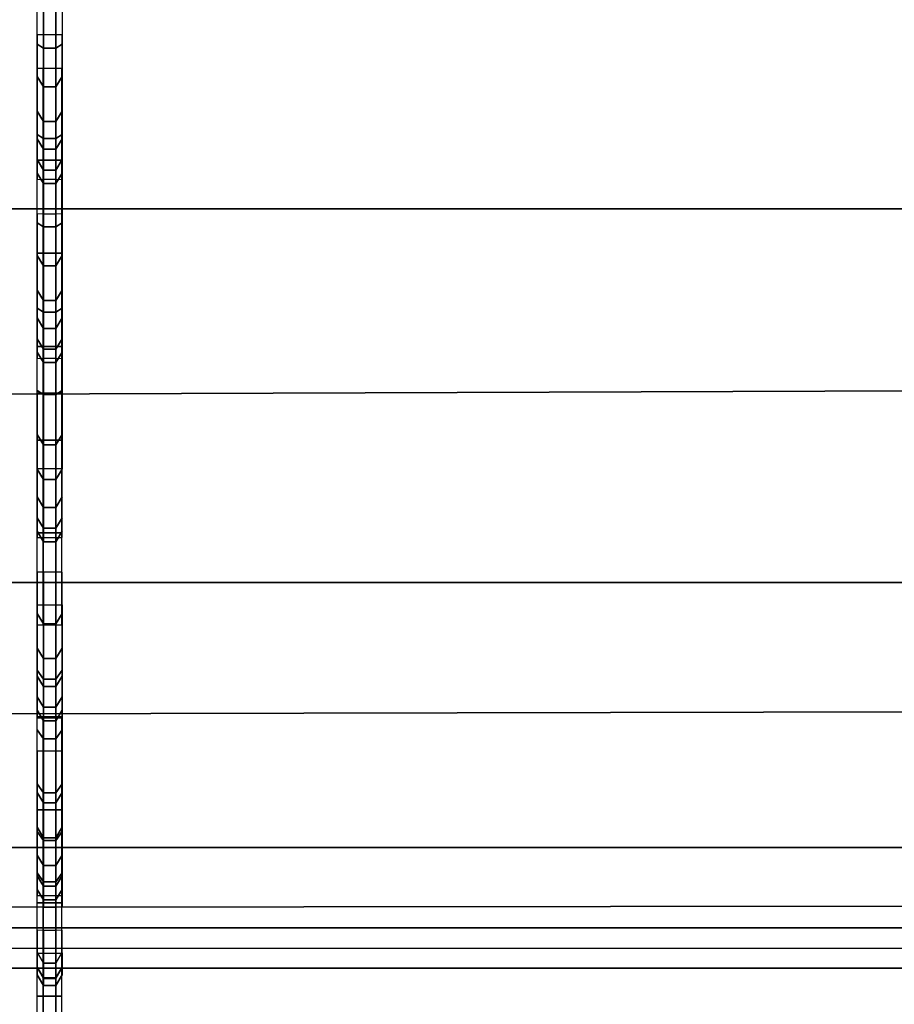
# Model space of a CAD drawing. Header units: inches. Extents: x 0 to 46, y -28.1 to 0.
# Tile 198 of 256: x 23.213 to 23.578, y -9.111 to -8.7. Entities that reach past the tile are written whole.
import ezdxf

# ---------------------------------------------------------------- set-up
doc = ezdxf.new("R2010")
doc.units = ezdxf.units.IN
doc.header["$LTSCALE"] = 0.03937
doc.header["$MEASUREMENT"] = 0
for name, color, linetype in [('A-FURN-3-ST', 151, 'Continuous'), ('A-FURN-3-ST-BK', 151, 'Continuous'), ('A-FURN-3-STITCH', 15, 'Continuous')]:
    doc.layers.add(name, color=color, linetype=linetype)

msp = doc.modelspace()

# ---------------------------------------------------------------- meshes
at = {"layer": 'A-FURN-3-ST'}
mesh = msp.add_polyface(dxfattribs=at)
corners = [(0.25, -5.45916, 18), (45.75, -5.45916, 18), (0.25, -5.17459, 17.96255), (45.75, -5.17459, 17.96255), (0.25, -4.9094, 17.85277), (45.75, -4.9094, 17.85277), (0.25, -4.68164, 17.67812), (45.75, -4.68164, 17.67812), (0.25, -4.50681, 17.45049), (45.75, -4.50681, 17.45049), (0.25, -4.39682, 17.18538), (45.75, -4.39682, 17.18538), (0.25, -4.35916, 16.90085), (45.75, -4.35038, 5.50038), (0.25, -4.35038, 5.50038), (0.25, -4.38833, 5.30892), (45.75, -4.38833, 5.30892), (0.25, -4.4967, 5.14658), (45.75, -4.4967, 5.14658), (0.25, -4.65895, 5.0381), (45.75, -4.65895, 5.0381), (0.25, -4.85038, 5), (0.25, -27.51, 5), (0.125, -4.85038, 5.03349), (0.125, -27.51, 5.03349), (0.03349, -4.85038, 5.125), (0.03349, -4.50385, 5.35669), (0.125, -4.38388, 5.50036), (0.125, -4.41929, 5.32172), (0.125, -4.52039, 5.17026), (0.125, -4.67178, 5.06904), (0.03349, -4.48416, 16.90075), (0.125, -4.39265, 16.90082), (0.125, -4.42917, 17.17669), (0.03349, -5.20693, 17.84181), (0.125, -5.45916, 17.96651), (0.125, -5.18326, 17.9302), (0.03349, -4.76999, 17.58969), (0.125, -4.70531, 17.65442), (0.125, -4.53581, 17.43373), (0.03349, -4.61503, 17.38793), (0.03349, -4.51754, 17.15295), (0.125, -4.92614, 17.82376), (0.125, -26.91, 17.96651), (0.25, -26.91, 18)]
mesh.append_faces([[corners[k] for k in face] for face in [(0, 1, 2), (2, 3, 4), (4, 5, 6), (6, 7, 8), (8, 9, 10), (10, 11, 12), (12, 13, 14), (14, 13, 15), (15, 16, 17), (17, 18, 19), (19, 20, 21), (21, 22, 23), (23, 24, 25), (26, 27, 28), (28, 27, 14), (28, 14, 15), (28, 15, 29), (29, 15, 17), (29, 17, 30), (30, 17, 19), (30, 19, 23), (23, 19, 21), (23, 25, 30), (27, 31, 32), (27, 32, 14), (14, 32, 12), (31, 33, 32), (32, 33, 10), (32, 10, 12), (34, 35, 36), (37, 38, 39, 40), (40, 39, 33, 41), (35, 0, 36), (36, 0, 2), (36, 2, 42), (42, 2, 4), (42, 4, 38), (38, 4, 6), (38, 6, 39), (39, 6, 8), (39, 8, 33), (33, 8, 10), (35, 43, 0), (44, 1, 0)]])
mesh = msp.add_polyface(dxfattribs=at)
corners = [(45.875, -4.85038, 5.03349), (45.875, -27.51, 5.03349), (45.75, -4.85038, 5), (45.75, -4.35038, 5.50038), (45.875, -4.38388, 5.50036), (45.75, -4.38833, 5.30892), (45.875, -4.41929, 5.32172), (45.75, -4.4967, 5.14658), (45.875, -4.52039, 5.17026), (45.75, -4.65895, 5.0381), (45.875, -4.67178, 5.06904), (45.96651, -4.70681, 5.15357), (45.96651, -4.47538, 5.50029), (45.96651, -4.50385, 5.35669), (45.96651, -4.58512, 5.23494), (45.75, -4.35916, 16.90085), (45.875, -4.39265, 16.90082), (45.75, -5.45916, 18), (45.875, -5.45916, 17.96651), (45.75, -5.17459, 17.96255), (45.875, -5.18326, 17.9302), (45.75, -4.9094, 17.85277), (45.875, -4.92614, 17.82376), (45.75, -4.68164, 17.67812), (45.875, -4.70531, 17.65442), (45.75, -4.50681, 17.45049), (45.875, -4.53581, 17.43373), (45.75, -4.39682, 17.18538), (45.875, -4.42917, 17.17669), (45.96651, -4.51754, 17.15295), (45.96651, -5.45916, 17.875), (45.75, -26.91, 18), (45.875, -26.91, 17.96651), (0.25, -5.17459, 17.96255), (0.25, -4.9094, 17.85277), (0.25, -4.68164, 17.67812), (0.25, -4.50681, 17.45049), (0.25, -4.39682, 17.18538), (0.25, -4.35916, 16.90085), (0.25, -4.38833, 5.30892), (0.25, -4.4967, 5.14658), (0.25, -4.65895, 5.0381), (0.25, -4.85038, 5), (45.75, -27.51, 5)]
mesh.append_faces([[corners[k] for k in face] for face in [(0, 1, 2), (3, 4, 5), (5, 4, 6), (5, 6, 7), (7, 6, 8), (7, 8, 9), (9, 8, 10), (9, 10, 2), (2, 10, 0), (0, 10, 11), (12, 6, 4), (8, 6, 13, 14), (3, 15, 4), (4, 15, 16), (4, 16, 12), (17, 18, 19), (19, 18, 20), (19, 20, 21), (21, 20, 22), (21, 22, 23), (23, 22, 24), (23, 24, 25), (25, 24, 26), (25, 26, 27), (27, 26, 28), (27, 28, 15), (15, 28, 16), (16, 28, 29), (18, 30, 20), (17, 31, 18), (18, 32, 30), (33, 17, 19), (34, 19, 21), (35, 21, 23), (36, 23, 25), (37, 25, 27), (38, 27, 15), (15, 3, 38), (39, 3, 5), (40, 5, 7), (41, 7, 9), (42, 9, 2), (2, 43, 42)]])
mesh = msp.add_polyface(dxfattribs=at)
corners = [(0.25, -4.85038, 5), (45.75, -27.51, 5), (0.25, -27.51, 5), (0.125, -4.85038, 5.03349), (0.125, -27.51, 5.03349), (0.25, -28.01, 5.5), (0.125, -27.97651, 5.5), (0.25, -27.97194, 5.30866), (0.125, -27.941, 5.32148), (0.25, -27.86356, 5.14645), (0.125, -27.83987, 5.17013), (0.25, -27.70134, 5.03806), (0.125, -27.68853, 5.069), (0.03349, -27.65351, 5.15355), (0.03349, -27.885, 5.5), (0.25, -28.01, 16.9), (0.125, -27.97651, 16.9), (0.25, -26.91, 18), (0.125, -26.91, 17.96651), (0.25, -27.1947, 17.96252), (0.125, -27.18603, 17.93017), (0.25, -27.46, 17.85263), (0.125, -27.44325, 17.82362), (0.25, -27.68782, 17.67782), (0.125, -27.66414, 17.65413), (0.25, -27.86263, 17.45), (0.125, -27.83362, 17.43325), (0.25, -27.97252, 17.1847), (0.125, -27.94017, 17.17603), (0.03349, -27.85178, 17.15235), (0.03349, -26.91, 17.875), (0.03349, -27.59943, 17.58943), (0.03349, -27.75438, 17.3875), (0.125, -5.45916, 17.96651), (0.25, -5.45916, 18), (45.75, -28.01, 16.9), (45.75, -27.97252, 17.1847), (45.75, -27.86263, 17.45), (45.75, -27.68782, 17.67782), (45.75, -27.46, 17.85263), (45.75, -27.1947, 17.96252), (45.75, -27.70134, 5.03806), (45.75, -27.86356, 5.14645), (45.75, -27.97194, 5.30866)]
mesh.append_faces([[corners[k] for k in face] for face in [(0, 1, 2), (3, 2, 4), (5, 6, 7), (7, 6, 8), (7, 8, 9), (9, 8, 10), (9, 10, 11), (11, 10, 12), (11, 12, 2), (2, 12, 4), (4, 12, 13), (14, 8, 6), (5, 15, 6), (6, 15, 16), (6, 16, 14), (17, 18, 19), (19, 18, 20), (19, 20, 21), (21, 20, 22), (21, 22, 23), (23, 22, 24), (23, 24, 25), (25, 24, 26), (25, 26, 27), (27, 26, 28), (27, 28, 15), (15, 28, 16), (16, 28, 29), (18, 30, 20), (24, 31, 32, 26), (26, 32, 29, 28), (33, 30, 18), (34, 18, 17), (15, 35, 27), (27, 36, 25), (25, 37, 23), (23, 38, 21), (21, 39, 19), (19, 40, 17), (5, 35, 15), (2, 1, 11), (11, 41, 9), (9, 42, 7), (7, 43, 5)]])
mesh = msp.add_polyface(dxfattribs=at)
corners = [(45.875, -4.85038, 5.03349), (45.96651, -27.51, 5.125), (45.875, -27.51, 5.03349), (45.75, -4.85038, 5), (45.75, -27.51, 5), (45.96651, -27.85646, 5.35649), (45.875, -27.97651, 5.5), (45.875, -27.941, 5.32148), (45.75, -28.01, 5.5), (45.75, -27.97194, 5.30866), (45.875, -27.83987, 5.17013), (45.75, -27.86356, 5.14645), (45.875, -27.68853, 5.069), (45.75, -27.70134, 5.03806), (45.96651, -27.65351, 5.15355), (45.96651, -27.77517, 5.23483), (45.96651, -27.885, 16.9), (45.875, -27.97651, 16.9), (45.75, -28.01, 16.9), (45.875, -27.94017, 17.17603), (45.75, -27.97252, 17.1847), (45.96651, -27.16235, 17.84178), (45.875, -26.91, 17.96651), (45.875, -27.18603, 17.93017), (45.75, -26.91, 18), (45.75, -27.1947, 17.96252), (45.875, -27.44325, 17.82362), (45.75, -27.46, 17.85263), (45.875, -27.66414, 17.65413), (45.75, -27.68782, 17.67782), (45.875, -27.83362, 17.43325), (45.75, -27.86263, 17.45), (45.875, -5.45916, 17.96651), (0.25, -27.97252, 17.1847), (0.25, -27.86263, 17.45), (0.25, -27.68782, 17.67782), (0.25, -27.46, 17.85263), (0.25, -27.1947, 17.96252), (0.25, -26.91, 18), (0.25, -28.01, 5.5), (0.25, -27.70134, 5.03806), (0.25, -27.86356, 5.14645), (0.25, -27.97194, 5.30866), (45.75, -5.45916, 18)]
mesh.append_faces([[corners[k] for k in face] for face in [(0, 1, 2), (3, 2, 4), (5, 6, 7), (7, 6, 8), (7, 8, 9), (7, 9, 10), (10, 9, 11), (10, 11, 12), (12, 11, 13), (12, 13, 2), (2, 13, 4), (2, 1, 12), (12, 14, 15, 10), (6, 16, 17), (6, 17, 8), (8, 17, 18), (16, 19, 17), (17, 19, 20), (17, 20, 18), (21, 22, 23), (22, 24, 23), (23, 24, 25), (23, 25, 26), (26, 25, 27), (26, 27, 28), (28, 27, 29), (28, 29, 30), (30, 29, 31), (30, 31, 19), (19, 31, 20), (32, 24, 22), (33, 18, 20), (34, 20, 31), (35, 31, 29), (36, 29, 27), (37, 27, 25), (38, 25, 24), (8, 18, 39), (40, 4, 13), (41, 13, 11), (42, 11, 9), (39, 9, 8), (24, 43, 38)]])
at = {"layer": 'A-FURN-3-ST-BK'}
mesh = msp.add_polyface(dxfattribs=at)
corners = [(0.25, -5.41282, 31.54639), (45.75, -5.41282, 31.54639), (0.25, -5.27961, 31.89073), (45.75, -5.27961, 31.89073), (0.25, -5.08536, 32.20472), (45.75, -5.08536, 32.20472), (0.25, -4.83671, 32.47764), (45.75, -4.83671, 32.47764), (0.25, -4.54213, 32.70022), (45.75, -4.54213, 32.70022), (0.25, -4.21165, 32.86484), (45.75, -4.21165, 32.86484), (0.25, -3.85654, 32.96592), (45.75, -3.85654, 32.96592), (0.25, -3.48891, 33), (45.75, -0.5, 33), (0.25, -0.5, 33), (0.25, -0.30866, 32.96194), (45.75, -0.30866, 32.96194), (0.25, -0.14645, 32.85355), (45.75, -0.14645, 32.85355), (0.25, -0.03806, 32.69134), (45.75, -0.03806, 32.69134), (0.25, 0, 32.5), (45.75, 0, 5.25), (0.25, 0, 5.25), (0.25, -0.03349, 5.125), (45.75, -0.03349, 5.125), (0.25, -0.125, 5.03349), (45.75, -0.125, 5.03349), (0.25, -0.25, 5), (45.75, -4.10019, 5), (0.25, -4.10019, 5), (0.125, -0.03349, 32.5), (0.125, -0.32148, 32.931), (0.125, -0.17013, 32.82987), (0.125, -0.069, 32.67852), (0.125, -3.48891, 32.96651), (0.125, -5.24962, 31.87582), (0.125, -5.05862, 32.18454), (0.125, -4.81414, 32.4529), (0.125, -4.52449, 32.67174), (0.125, -4.19955, 32.83361), (0.125, -3.85039, 32.933), (0.125, -9.04699, 18.62745), (0.25, -9.07921, 18.6366), (0.25, -9.09608, 18.45367), (0.125, -9.06273, 18.45678), (0.25, -9.04575, 18.277), (0.125, -9.01577, 18.29194), (0.25, -8.935, 18.13043), (0.125, -8.91245, 18.15519), (0.25, -8.7788, 18.03375), (0.125, -8.76671, 18.06498), (0.25, -8.59823, 18), (0.16283, -0.0325, 5.16283), (0.24402, -0.04511, 5.10687), (0.18779, -0.13546, 5.03667), (0.18776, -4.21471, 5.03666), (0.25, -4.22514, 5.03346), (0.24394, -4.30505, 5.10684), (0.25, -4.31663, 5.12489), (0.16289, -4.31764, 5.16266), (0.25, -4.35019, 5.24981), (0.25, -4.35916, 16.90085), (45.75, -4.35916, 16.90085), (0.25, -4.39682, 17.18538), (45.75, -4.39682, 17.18538), (0.25, -4.50681, 17.45049), (45.75, -4.50681, 17.45049), (0.25, -4.68164, 17.67812), (45.75, -4.68164, 17.67812), (0.25, -4.9094, 17.85277), (45.75, -4.9094, 17.85277), (0.25, -5.17459, 17.96255), (45.75, -5.17459, 17.96255), (0.25, -5.45916, 18), (45.75, -4.22514, 5.03346), (45.75, -4.31663, 5.12489), (45.75, -8.59823, 18), (45.75, -8.7788, 18.03375), (45.75, -8.935, 18.13043), (45.75, -9.04575, 18.277), (45.75, -9.09608, 18.45367)]
mesh.append_faces([[corners[k] for k in face] for face in [(0, 1, 2), (2, 3, 4), (4, 5, 6), (6, 7, 8), (8, 9, 10), (10, 11, 12), (12, 13, 14), (14, 15, 16), (16, 15, 17), (17, 18, 19), (19, 20, 21), (21, 22, 23), (23, 24, 25), (25, 24, 26), (26, 27, 28), (28, 29, 30), (30, 31, 32), (25, 33, 23), (34, 16, 17), (35, 17, 19), (36, 19, 21), (33, 21, 23), (16, 37, 14), (37, 12, 14), (38, 0, 2), (39, 2, 4), (40, 4, 6), (41, 6, 8), (42, 8, 10), (43, 10, 12), (0, 44, 45), (45, 44, 46), (46, 47, 48), (48, 49, 50), (50, 51, 52), (52, 53, 54), (55, 25, 26), (55, 26, 56), (56, 26, 28), (56, 28, 57), (57, 28, 30), (58, 32, 59), (58, 59, 60), (60, 59, 61), (60, 61, 62), (62, 61, 63), (64, 65, 66), (66, 67, 68), (68, 69, 70), (70, 71, 72), (72, 73, 74), (74, 75, 76), (63, 65, 64), (32, 31, 59), (59, 77, 61), (61, 78, 63), (45, 1, 0), (54, 79, 52), (52, 80, 50), (50, 81, 48), (48, 82, 46), (46, 83, 45), (76, 79, 54)]])
mesh = msp.add_polyface(dxfattribs=at)
corners = [(45.75, 0, 32.5), (45.875, -0.03349, 5.25), (45.75, 0, 5.25), (45.75, -0.5, 33), (45.875, -0.5, 32.96651), (45.75, -0.30866, 32.96194), (45.875, -0.32148, 32.931), (45.75, -0.14645, 32.85355), (45.875, -0.17013, 32.82987), (45.75, -0.03806, 32.69134), (45.875, -0.069, 32.67852), (45.75, -3.48891, 33), (45.75, -5.41282, 31.54639), (45.875, -5.38061, 31.53724), (45.75, -5.27961, 31.89073), (45.875, -5.24962, 31.87582), (45.75, -5.08536, 32.20472), (45.875, -5.05862, 32.18454), (45.75, -4.83671, 32.47764), (45.875, -4.81414, 32.4529), (45.75, -4.54213, 32.70022), (45.875, -4.52449, 32.67174), (45.75, -4.21165, 32.86484), (45.875, -4.19955, 32.83361), (45.75, -3.85654, 32.96592), (45.875, -3.85039, 32.933), (45.75, -9.07921, 18.6366), (45.75, -4.35019, 5.24981), (45.875, -4.32566, 16.90087), (45.75, -4.35916, 16.90085), (45.875, -4.35425, 17.15295), (45.75, -4.39682, 17.18538), (45.875, -4.43818, 17.39237), (45.75, -4.50681, 17.45049), (45.875, -4.57327, 17.60711), (45.75, -4.68164, 17.67812), (45.81221, -0.13546, 5.03667), (45.75, -0.25, 5), (45.75, -0.125, 5.03349), (45.75598, -0.04511, 5.10687), (45.75, -0.03349, 5.125), (45.83717, -0.0325, 5.16283), (45.83711, -4.31764, 5.16266), (45.75, -4.31663, 5.12489), (45.75606, -4.30505, 5.10684), (45.75, -4.22514, 5.03346), (45.81224, -4.21471, 5.03666), (45.75, -4.10019, 5), (0.25, -5.27961, 31.89073), (0.25, -5.08536, 32.20472), (0.25, -4.83671, 32.47764), (0.25, -4.54213, 32.70022), (0.25, -4.21165, 32.86484), (0.25, -3.85654, 32.96592), (0.25, -3.48891, 33), (0.25, -0.30866, 32.96194), (0.25, -0.14645, 32.85355), (0.25, -0.03806, 32.69134), (0.25, 0, 32.5), (0.25, -0.03349, 5.125), (0.25, -0.125, 5.03349), (0.25, -0.25, 5), (0.25, -4.39682, 17.18538), (0.25, -4.50681, 17.45049), (0.25, -4.68164, 17.67812), (0.25, -4.9094, 17.85277), (45.75, -4.9094, 17.85277), (0.25, -5.17459, 17.96255), (45.75, -5.17459, 17.96255), (0.25, -5.45916, 18), (45.75, -5.45916, 18), (0.25, -4.35019, 5.24981), (0.25, -4.22514, 5.03346), (0.25, -4.31663, 5.12489), (0.25, -9.07921, 18.6366), (0.25, -8.7788, 18.03375), (45.75, -8.59823, 18), (45.75, -8.7788, 18.03375), (0.25, -8.935, 18.13043), (45.75, -8.935, 18.13043), (0.25, -9.04575, 18.277), (45.75, -9.04575, 18.277), (0.25, -9.09608, 18.45367), (45.75, -9.09608, 18.45367)]
mesh.append_faces([[corners[k] for k in face] for face in [(0, 1, 2), (3, 4, 5), (5, 6, 7), (7, 8, 9), (9, 10, 0), (3, 11, 4), (12, 13, 14), (14, 15, 16), (16, 17, 18), (18, 19, 20), (20, 21, 22), (22, 23, 24), (24, 25, 11), (12, 26, 13), (27, 28, 29), (29, 30, 31), (31, 32, 33), (33, 34, 35), (36, 37, 38), (36, 38, 39), (39, 38, 40), (39, 40, 41), (41, 40, 2), (42, 27, 43), (42, 43, 44), (44, 43, 45), (44, 45, 46), (46, 45, 47), (48, 12, 14), (49, 14, 16), (50, 16, 18), (51, 18, 20), (52, 20, 22), (53, 22, 24), (54, 24, 11), (11, 3, 54), (55, 3, 5), (56, 5, 7), (57, 7, 9), (58, 9, 0), (0, 2, 58), (59, 2, 40), (60, 40, 38), (61, 38, 37), (37, 47, 61), (62, 29, 31), (63, 31, 33), (64, 33, 35), (65, 35, 66), (67, 66, 68), (69, 68, 70), (27, 29, 71), (72, 47, 45), (73, 45, 43), (71, 43, 27), (26, 12, 74), (75, 76, 77), (78, 77, 79), (80, 79, 81), (82, 81, 83), (74, 83, 26), (70, 76, 69)]])
at = {"layer": 'A-FURN-3-STITCH'}
mesh = msp.add_polymesh((7, 4), dxfattribs=at)
for k, corner in enumerate([(23.22014, -8.67159, 18.0046), (23.22274, -8.67158, 18.00462), (23.22795, -8.67158, 18.00462), (23.23055, -8.67159, 18.0046), (23.22014, -8.71003, 18.01175), (23.22274, -8.71171, 18.00756), (23.22795, -8.71171, 18.00756), (23.23055, -8.71003, 18.01175), (23.22014, -8.7478, 18.02189), (23.22274, -8.74947, 18.01771), (23.22795, -8.74947, 18.01771), (23.23055, -8.7478, 18.02189), (23.22014, -8.78465, 18.03497), (23.22274, -8.78632, 18.03078), (23.22795, -8.78632, 18.03078), (23.23055, -8.78465, 18.03497), (23.22014, -8.82036, 18.05089), (23.22274, -8.82203, 18.04671), (23.22795, -8.82203, 18.04671), (23.23055, -8.82036, 18.05089), (23.22014, -8.85471, 18.06957), (23.22274, -8.85639, 18.06538), (23.22795, -8.85639, 18.06538), (23.23055, -8.85471, 18.06957), (23.22014, -8.8875, 18.09088), (23.22274, -8.88751, 18.09083), (23.22795, -8.88751, 18.09083), (23.23055, -8.8875, 18.09088)]):
    mesh.set_mesh_vertex(divmod(k, 4), corner)
mesh = msp.add_polymesh((7, 4), dxfattribs=at)
for k, corner in enumerate([(23.22014, -8.76648, 19.72972), (23.22274, -8.76645, 19.72971), (23.22795, -8.76645, 19.72971), (23.23055, -8.76648, 19.72972), (23.22014, -8.76388, 19.76874), (23.22274, -8.76824, 19.76991), (23.22795, -8.76824, 19.76991), (23.23055, -8.76388, 19.76874), (23.22014, -8.75824, 19.80743), (23.22274, -8.76259, 19.8086), (23.22795, -8.76259, 19.8086), (23.23055, -8.75824, 19.80743), (23.22014, -8.74957, 19.84556), (23.22274, -8.75393, 19.84673), (23.22795, -8.75393, 19.84673), (23.23055, -8.74957, 19.84556), (23.22014, -8.73794, 19.88289), (23.22274, -8.7423, 19.88406), (23.22795, -8.7423, 19.88406), (23.23055, -8.73794, 19.88289), (23.22014, -8.72343, 19.9192), (23.22274, -8.72778, 19.92037), (23.22795, -8.72778, 19.92037), (23.23055, -8.72343, 19.9192), (23.22014, -8.70611, 19.95425), (23.22274, -8.70615, 19.95427), (23.22795, -8.70615, 19.95427), (23.23055, -8.70611, 19.95425)]):
    mesh.set_mesh_vertex(divmod(k, 4), corner)
mesh = msp.add_polymesh((7, 4), dxfattribs=at)
for k, corner in enumerate([(23.22006, -8.95261, 18.00005), (23.22266, -8.95261, 18.00003), (23.22787, -8.95261, 18.00003), (23.23048, -8.95261, 18.00005), (23.22006, -8.91426, 18.00768), (23.22266, -8.91426, 18.01219), (23.22787, -8.91426, 18.01219), (23.23048, -8.91426, 18.00768), (23.22006, -8.87542, 18.01227), (23.22266, -8.87542, 18.01678), (23.22787, -8.87542, 18.01678), (23.23048, -8.87542, 18.01227), (23.22006, -8.83635, 18.01381), (23.22266, -8.83635, 18.01832), (23.22787, -8.83635, 18.01832), (23.23048, -8.83635, 18.01381), (23.22006, -8.79728, 18.01227), (23.22266, -8.79728, 18.01678), (23.22787, -8.79728, 18.01678), (23.23048, -8.79728, 18.01227), (23.22006, -8.75845, 18.00768), (23.22266, -8.75845, 18.01219), (23.22787, -8.75845, 18.01219), (23.23048, -8.75845, 18.00768), (23.22006, -8.7201, 18.00005), (23.22266, -8.7201, 18.00011), (23.22787, -8.7201, 18.00011), (23.23048, -8.7201, 18.00005)]):
    mesh.set_mesh_vertex(divmod(k, 4), corner)
mesh = msp.add_polymesh((7, 4), dxfattribs=at)
for k, corner in enumerate([(23.22014, -8.8413, 19.46626), (23.22274, -8.84127, 19.46625), (23.22795, -8.84127, 19.46625), (23.23055, -8.8413, 19.46626), (23.22014, -8.83871, 19.50527), (23.22274, -8.84306, 19.50644), (23.22795, -8.84306, 19.50644), (23.23055, -8.83871, 19.50527), (23.22014, -8.83306, 19.54396), (23.22274, -8.83741, 19.54513), (23.22795, -8.83741, 19.54513), (23.23055, -8.83306, 19.54396), (23.22014, -8.8244, 19.58209), (23.22274, -8.82875, 19.58326), (23.22795, -8.82875, 19.58326), (23.23055, -8.8244, 19.58209), (23.22014, -8.81277, 19.61943), (23.22274, -8.81712, 19.6206), (23.22795, -8.81712, 19.6206), (23.23055, -8.81277, 19.61943), (23.22014, -8.79825, 19.65573), (23.22274, -8.80261, 19.6569), (23.22795, -8.80261, 19.6569), (23.23055, -8.79825, 19.65573), (23.22014, -8.78093, 19.69079), (23.22274, -8.78098, 19.6908), (23.22795, -8.78098, 19.6908), (23.23055, -8.78093, 19.69079)]):
    mesh.set_mesh_vertex(divmod(k, 4), corner)
mesh = msp.add_polymesh((7, 4), dxfattribs=at)
for k, corner in enumerate([(23.22014, -8.91613, 19.20279), (23.22274, -8.9161, 19.20278), (23.22795, -8.9161, 19.20278), (23.23055, -8.91613, 19.20279), (23.22014, -8.91353, 19.24181), (23.22274, -8.91789, 19.24298), (23.22795, -8.91789, 19.24298), (23.23055, -8.91353, 19.24181), (23.22014, -8.90788, 19.2805), (23.22274, -8.91224, 19.28167), (23.22795, -8.91224, 19.28167), (23.23055, -8.90788, 19.2805), (23.22014, -8.89922, 19.31863), (23.22274, -8.90358, 19.3198), (23.22795, -8.90358, 19.3198), (23.23055, -8.89922, 19.31863), (23.22014, -8.88759, 19.35596), (23.22274, -8.89195, 19.35713), (23.22795, -8.89195, 19.35713), (23.23055, -8.88759, 19.35596), (23.22014, -8.87307, 19.39227), (23.22274, -8.87743, 19.39344), (23.22795, -8.87743, 19.39344), (23.23055, -8.87307, 19.39227), (23.22014, -8.85575, 19.42732), (23.22274, -8.8558, 19.42734), (23.22795, -8.8558, 19.42734), (23.23055, -8.85575, 19.42732)]):
    mesh.set_mesh_vertex(divmod(k, 4), corner)
mesh = msp.add_polymesh((7, 4), dxfattribs=at)
for k, corner in enumerate([(23.22014, -8.99095, 18.93933), (23.22274, -8.99092, 18.93932), (23.22795, -8.99092, 18.93932), (23.23055, -8.99095, 18.93933), (23.22014, -8.98835, 18.97834), (23.22274, -8.99271, 18.97951), (23.22795, -8.99271, 18.97951), (23.23055, -8.98835, 18.97834), (23.22014, -8.98271, 19.01703), (23.22274, -8.98706, 19.0182), (23.22795, -8.98706, 19.0182), (23.23055, -8.98271, 19.01703), (23.22014, -8.97404, 19.05516), (23.22274, -8.9784, 19.05633), (23.22795, -8.9784, 19.05633), (23.23055, -8.97404, 19.05516), (23.22014, -8.96242, 19.09249), (23.22274, -8.96677, 19.09367), (23.22795, -8.96677, 19.09367), (23.23055, -8.96242, 19.09249), (23.22014, -8.9479, 19.1288), (23.22274, -8.95225, 19.12997), (23.22795, -8.95225, 19.12997), (23.23055, -8.9479, 19.1288), (23.22014, -8.93058, 19.16386), (23.22274, -8.93063, 19.16387), (23.22795, -8.93063, 19.16387), (23.23055, -8.93058, 19.16386)]):
    mesh.set_mesh_vertex(divmod(k, 4), corner)
mesh = msp.add_polymesh((7, 4), dxfattribs=at)
for k, corner in enumerate([(23.22014, -8.94428, 18.13798), (23.22274, -8.94426, 18.138), (23.22795, -8.94426, 18.138), (23.23055, -8.94428, 18.13798), (23.22014, -8.97153, 18.16603), (23.22274, -8.97531, 18.16358), (23.22795, -8.97531, 18.16358), (23.23055, -8.97153, 18.16603), (23.22014, -8.99649, 18.19612), (23.22274, -9.00028, 18.19367), (23.22795, -9.00028, 18.19367), (23.23055, -8.99649, 18.19612), (23.22014, -9.01902, 18.22808), (23.22274, -9.02281, 18.22563), (23.22795, -9.02281, 18.22563), (23.23055, -9.01902, 18.22808), (23.22014, -9.03897, 18.26171), (23.22274, -9.04276, 18.25926), (23.22795, -9.04276, 18.25926), (23.23055, -9.03897, 18.26171), (23.22014, -9.05623, 18.2968), (23.22274, -9.06001, 18.29435), (23.22795, -9.06001, 18.29435), (23.23055, -9.05623, 18.2968), (23.22014, -9.07068, 18.33313), (23.22274, -9.07072, 18.33311), (23.22795, -9.07072, 18.33311), (23.23055, -9.07068, 18.33313)]):
    mesh.set_mesh_vertex(divmod(k, 4), corner)
mesh = msp.add_polymesh((7, 4), dxfattribs=at)
for k, corner in enumerate([(23.22006, -9.22414, 18.00005), (23.22266, -9.22414, 18.00003), (23.22787, -9.22414, 18.00003), (23.23048, -9.22414, 18.00005), (23.22006, -9.18578, 18.00768), (23.22266, -9.18578, 18.01219), (23.22787, -9.18578, 18.01219), (23.23048, -9.18578, 18.00768), (23.22006, -9.14695, 18.01227), (23.22266, -9.14695, 18.01678), (23.22787, -9.14695, 18.01678), (23.23048, -9.14695, 18.01227), (23.22006, -9.10788, 18.01381), (23.22266, -9.10788, 18.01832), (23.22787, -9.10788, 18.01832), (23.23048, -9.10788, 18.01381), (23.22006, -9.06881, 18.01227), (23.22266, -9.06881, 18.01678), (23.22787, -9.06881, 18.01678), (23.23048, -9.06881, 18.01227), (23.22006, -9.02998, 18.00768), (23.22266, -9.02998, 18.01219), (23.22787, -9.02998, 18.01219), (23.23048, -9.02998, 18.00768), (23.22006, -8.99163, 18.00005), (23.22266, -8.99163, 18.00011), (23.22787, -8.99163, 18.00011), (23.23048, -8.99163, 18.00005)]):
    mesh.set_mesh_vertex(divmod(k, 4), corner)
mesh = msp.add_polymesh((7, 4), dxfattribs=at)
for k, corner in enumerate([(23.22014, -9.06577, 18.67586), (23.22274, -9.06575, 18.67585), (23.22795, -9.06575, 18.67585), (23.23055, -9.06577, 18.67586), (23.22014, -9.06318, 18.71488), (23.22274, -9.06753, 18.71605), (23.22795, -9.06753, 18.71605), (23.23055, -9.06318, 18.71488), (23.22014, -9.05753, 18.75357), (23.22274, -9.06189, 18.75474), (23.22795, -9.06189, 18.75474), (23.23055, -9.05753, 18.75357), (23.22014, -9.04887, 18.7917), (23.22274, -9.05322, 18.79287), (23.22795, -9.05322, 18.79287), (23.23055, -9.04887, 18.7917), (23.22014, -9.03724, 18.82903), (23.22274, -9.0416, 18.8302), (23.22795, -9.0416, 18.8302), (23.23055, -9.03724, 18.82903), (23.22014, -9.02272, 18.86534), (23.22274, -9.02708, 18.86651), (23.22795, -9.02708, 18.86651), (23.23055, -9.02272, 18.86534), (23.22014, -9.0054, 18.90039), (23.22274, -9.00545, 18.9004), (23.22795, -9.00545, 18.9004), (23.23055, -9.0054, 18.90039)]):
    mesh.set_mesh_vertex(divmod(k, 4), corner)
mesh = msp.add_polymesh((7, 4), dxfattribs=at)
for k, corner in enumerate([(23.22014, -9.08982, 18.40438), (23.22274, -9.0898, 18.40438), (23.22795, -9.0898, 18.40438), (23.23055, -9.08982, 18.40438), (23.22014, -9.09587, 18.44302), (23.22274, -9.10037, 18.4432), (23.22795, -9.10037, 18.4432), (23.23055, -9.09587, 18.44302), (23.22014, -9.09886, 18.482), (23.22274, -9.10337, 18.48219), (23.22795, -9.10337, 18.48219), (23.23055, -9.09886, 18.482), (23.22014, -9.09879, 18.5211), (23.22274, -9.10329, 18.52129), (23.22795, -9.10329, 18.52129), (23.23055, -9.09879, 18.5211), (23.22014, -9.09565, 18.56008), (23.22274, -9.10016, 18.56027), (23.22795, -9.10016, 18.56027), (23.23055, -9.09565, 18.56008), (23.22014, -9.08947, 18.59869), (23.22274, -9.09397, 18.59887), (23.22795, -9.09397, 18.59887), (23.23055, -9.08947, 18.59869), (23.22014, -9.08027, 18.63669), (23.22274, -9.08032, 18.6367), (23.22795, -9.08032, 18.6367), (23.23055, -9.08027, 18.63669)]):
    mesh.set_mesh_vertex(divmod(k, 4), corner)

doc.saveas('drawing.dxf')
